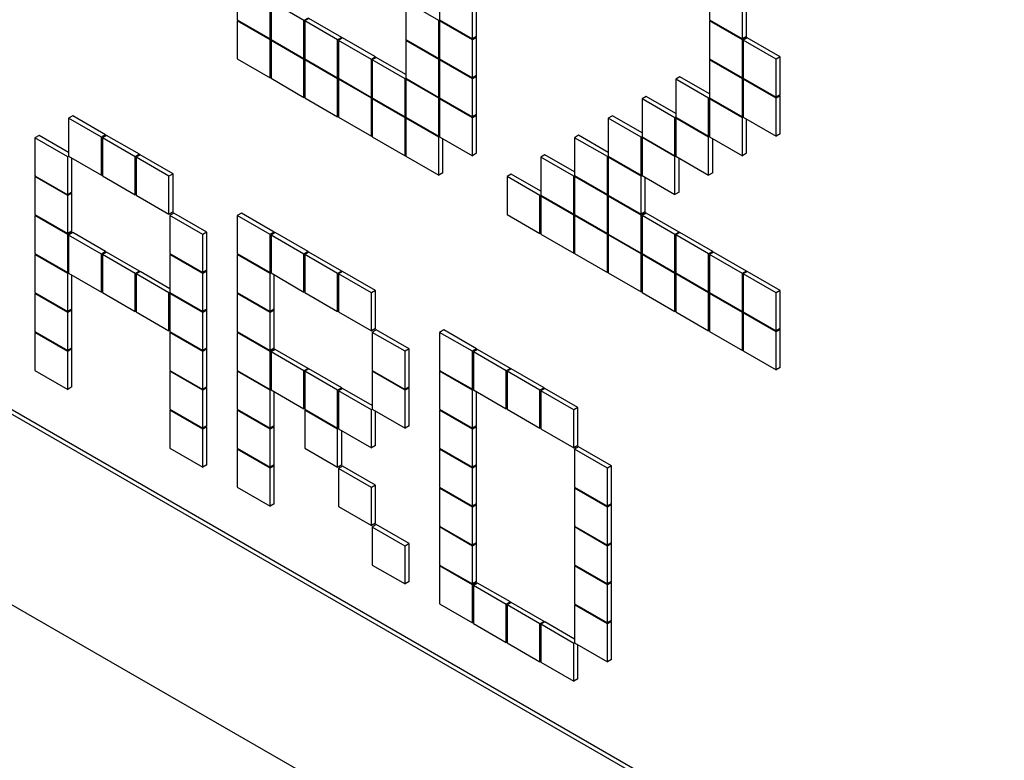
# Model space of a CAD drawing. Header units: millimetres. Extents: x 0 to 4200, y 0 to 2970.
# Tile 68 of 75: x 3128 to 3145, y 2205 to 2218. Entities that reach past the tile are written whole.
import ezdxf

# ---------------------------------------------------------------- set-up
doc = ezdxf.new("R2010")
doc.units = ezdxf.units.MM
doc.header["$LTSCALE"] = 10

msp = doc.modelspace()

# ---------------------------------------------------------------- linework, layer by layer
at = {"color": 7, "linetype": 'Continuous', "lineweight": 25}
for p, q in [((3094.389, 2230.521), (3154.07, 2196.069)), ((3094.46, 2230.562), (3154.07, 2196.15)), ((3093.998, 2227.469), (3154.372, 2192.616)), ((3131.966, 2218.499), (3131.966, 2217.846)), ((3135.445, 2218.499), (3135.445, 2217.846)), ((3140.084, 2218.5), (3140.084, 2217.847)), ((3132.532, 2217.519), (3132.532, 2218.173)), ((3132.546, 2218.164), (3132.546, 2217.511)), ((3133.111, 2217.838), (3132.546, 2218.164)), ((3134.865, 2218.165), (3134.865, 2217.511)), ((3135.431, 2217.838), (3134.865, 2218.165)), ((3136.011, 2217.52), (3136.011, 2218.173)), ((3136.081, 2217.56), (3136.081, 2218.214)), ((3140.649, 2217.52), (3140.649, 2218.173)), ((3140.72, 2217.561), (3140.72, 2218.214)), ((3131.966, 2217.846), (3132.532, 2217.519)), ((3131.98, 2217.838), (3131.966, 2217.83)), ((3131.966, 2217.83), (3131.966, 2217.176)), ((3132.532, 2217.503), (3131.966, 2217.83)), ((3133.182, 2217.879), (3133.111, 2217.838)), ((3133.111, 2217.185), (3133.111, 2217.838)), ((3133.196, 2217.87), (3133.126, 2217.83)), ((3133.126, 2217.83), (3133.126, 2217.176)), ((3133.691, 2217.503), (3133.126, 2217.83)), ((3133.762, 2217.544), (3133.196, 2217.87)), ((3135.445, 2217.846), (3135.431, 2217.838)), ((3135.431, 2217.185), (3135.431, 2217.838)), ((3135.445, 2217.846), (3136.011, 2217.52)), ((3135.459, 2217.838), (3135.445, 2217.83)), ((3135.445, 2217.83), (3135.445, 2217.177)), ((3136.011, 2217.503), (3135.445, 2217.83)), ((3140.084, 2217.847), (3140.649, 2217.52)), ((3140.098, 2217.838), (3140.084, 2217.83)), ((3140.084, 2217.83), (3140.084, 2217.177)), ((3140.649, 2217.504), (3140.084, 2217.83)), ((3132.546, 2217.528), (3132.532, 2217.519)), ((3132.546, 2217.511), (3132.532, 2217.503)), ((3132.532, 2216.85), (3132.532, 2217.503)), ((3132.546, 2217.511), (3133.111, 2217.185)), ((3132.56, 2217.503), (3132.546, 2217.495)), ((3132.546, 2217.495), (3132.546, 2216.842)), ((3133.111, 2217.168), (3132.546, 2217.495)), ((3133.762, 2217.544), (3133.691, 2217.503)), ((3133.691, 2216.85), (3133.691, 2217.503)), ((3133.776, 2217.536), (3133.705, 2217.495)), ((3133.705, 2217.495), (3133.705, 2216.842)), ((3134.271, 2217.168), (3133.705, 2217.495)), ((3133.762, 2217.528), (3133.762, 2217.544)), ((3134.342, 2217.209), (3133.776, 2217.536)), ((3134.865, 2217.511), (3135.431, 2217.185)), ((3134.879, 2217.503), (3134.865, 2217.495)), ((3134.865, 2217.495), (3134.865, 2216.842)), ((3135.431, 2217.168), (3134.865, 2217.495)), ((3136.081, 2217.56), (3136.011, 2217.52)), ((3136.081, 2217.544), (3136.011, 2217.503)), ((3136.011, 2216.85), (3136.011, 2217.503)), ((3136.081, 2217.544), (3136.067, 2217.552)), ((3136.081, 2216.891), (3136.081, 2217.544)), ((3140.72, 2217.561), (3140.649, 2217.52)), ((3140.72, 2217.545), (3140.649, 2217.504)), ((3140.649, 2216.851), (3140.649, 2217.504)), ((3140.734, 2217.536), (3140.663, 2217.496)), ((3140.663, 2217.496), (3140.663, 2216.842)), ((3141.229, 2217.169), (3140.663, 2217.496)), ((3140.72, 2217.545), (3140.706, 2217.553)), ((3140.72, 2217.528), (3140.72, 2217.545)), ((3141.3, 2217.21), (3140.734, 2217.536)), ((3131.966, 2217.176), (3132.532, 2216.85)), ((3133.126, 2217.193), (3133.111, 2217.185)), ((3133.126, 2217.176), (3133.111, 2217.168)), ((3133.111, 2216.515), (3133.111, 2217.168)), ((3133.126, 2217.176), (3133.691, 2216.85)), ((3133.14, 2217.168), (3133.126, 2217.16)), ((3133.126, 2217.16), (3133.126, 2216.507)), ((3133.691, 2216.834), (3133.126, 2217.16)), ((3134.342, 2217.209), (3134.271, 2217.168)), ((3134.271, 2216.515), (3134.271, 2217.168)), ((3134.356, 2217.201), (3134.285, 2217.16)), ((3134.285, 2217.16), (3134.285, 2216.507)), ((3134.851, 2216.834), (3134.285, 2217.16)), ((3134.342, 2217.193), (3134.342, 2217.209)), ((3134.865, 2216.907), (3134.356, 2217.201)), ((3135.445, 2217.193), (3135.431, 2217.185)), ((3135.445, 2217.177), (3135.431, 2217.168)), ((3135.431, 2216.515), (3135.431, 2217.168)), ((3135.445, 2217.177), (3136.011, 2216.85)), ((3135.459, 2217.168), (3135.445, 2217.16)), ((3135.445, 2217.16), (3135.445, 2216.507)), ((3136.011, 2216.834), (3135.445, 2217.16)), ((3140.084, 2217.177), (3140.649, 2216.851)), ((3140.098, 2217.169), (3140.084, 2217.161)), ((3140.084, 2217.161), (3140.084, 2216.508)), ((3140.649, 2216.834), (3140.084, 2217.161)), ((3141.3, 2217.21), (3141.229, 2217.169)), ((3141.229, 2216.516), (3141.229, 2217.169)), ((3141.3, 2216.557), (3141.3, 2217.21)), ((3132.546, 2216.858), (3132.532, 2216.85)), ((3132.546, 2216.842), (3133.111, 2216.515)), ((3133.705, 2216.858), (3133.691, 2216.85)), ((3133.705, 2216.842), (3133.691, 2216.834)), ((3133.691, 2216.18), (3133.691, 2216.834)), ((3133.705, 2216.842), (3134.271, 2216.515)), ((3133.72, 2216.834), (3133.705, 2216.825)), ((3133.705, 2216.825), (3133.705, 2216.172)), ((3134.271, 2216.499), (3133.705, 2216.825)), ((3134.865, 2216.842), (3134.851, 2216.834)), ((3134.851, 2216.18), (3134.851, 2216.834)), ((3134.865, 2216.842), (3135.431, 2216.515)), ((3134.879, 2216.834), (3134.865, 2216.825)), ((3134.865, 2216.825), (3134.865, 2216.172)), ((3135.431, 2216.499), (3134.865, 2216.825)), ((3136.081, 2216.891), (3136.011, 2216.85)), ((3136.081, 2216.875), (3136.011, 2216.834)), ((3136.011, 2216.181), (3136.011, 2216.834)), ((3136.081, 2216.875), (3136.067, 2216.883)), ((3136.081, 2216.221), (3136.081, 2216.875)), ((3139.574, 2216.867), (3139.504, 2216.826)), ((3139.504, 2216.826), (3139.504, 2216.173)), ((3140.069, 2216.499), (3139.504, 2216.826)), ((3140.084, 2216.573), (3139.574, 2216.867)), ((3140.663, 2216.859), (3140.649, 2216.851)), ((3140.663, 2216.842), (3140.649, 2216.834)), ((3140.649, 2216.181), (3140.649, 2216.834)), ((3140.663, 2216.842), (3141.229, 2216.516)), ((3140.678, 2216.834), (3140.663, 2216.826)), ((3140.663, 2216.826), (3140.663, 2216.173)), ((3141.229, 2216.499), (3140.663, 2216.826)), ((3133.126, 2216.523), (3133.111, 2216.515)), ((3133.126, 2216.507), (3133.691, 2216.18)), ((3134.285, 2216.523), (3134.271, 2216.515)), ((3134.285, 2216.507), (3134.271, 2216.499)), ((3134.271, 2215.846), (3134.271, 2216.499)), ((3134.285, 2216.507), (3134.851, 2216.18)), ((3134.299, 2216.499), (3134.285, 2216.491)), ((3134.285, 2216.491), (3134.285, 2215.837)), ((3134.851, 2216.164), (3134.285, 2216.491)), ((3135.445, 2216.523), (3135.431, 2216.515)), ((3135.445, 2216.507), (3135.431, 2216.499)), ((3135.431, 2215.846), (3135.431, 2216.499)), ((3135.445, 2216.507), (3136.011, 2216.181)), ((3135.459, 2216.499), (3135.445, 2216.491)), ((3135.445, 2216.491), (3135.445, 2215.838)), ((3136.011, 2216.164), (3135.445, 2216.491)), ((3138.995, 2216.532), (3138.924, 2216.491)), ((3138.924, 2216.491), (3138.924, 2215.838)), ((3139.49, 2216.165), (3138.924, 2216.491)), ((3139.504, 2216.238), (3138.995, 2216.532)), ((3140.084, 2216.508), (3140.069, 2216.499)), ((3140.069, 2215.846), (3140.069, 2216.499)), ((3140.084, 2216.508), (3140.649, 2216.181)), ((3140.098, 2216.499), (3140.084, 2216.491)), ((3140.084, 2216.491), (3140.084, 2215.838)), ((3140.649, 2216.165), (3140.084, 2216.491)), ((3141.3, 2216.557), (3141.229, 2216.516)), ((3141.3, 2216.54), (3141.229, 2216.499)), ((3141.229, 2215.846), (3141.229, 2216.499)), ((3141.3, 2216.54), (3141.286, 2216.548)), ((3141.3, 2215.887), (3141.3, 2216.54)), ((3129.138, 2216.196), (3129.067, 2216.155)), ((3129.067, 2216.155), (3129.067, 2215.502)), ((3129.633, 2215.829), (3129.067, 2216.155)), ((3129.703, 2215.87), (3129.138, 2216.196)), ((3133.705, 2216.188), (3133.691, 2216.18)), ((3133.705, 2216.172), (3134.271, 2215.846)), ((3134.865, 2216.189), (3134.851, 2216.18)), ((3134.865, 2216.172), (3134.851, 2216.164)), ((3134.851, 2215.511), (3134.851, 2216.164)), ((3134.865, 2216.172), (3135.431, 2215.846)), ((3134.879, 2216.164), (3134.865, 2216.156)), ((3134.865, 2216.156), (3134.865, 2215.503)), ((3135.431, 2215.829), (3134.865, 2216.156)), ((3136.081, 2216.221), (3136.011, 2216.181)), ((3136.081, 2216.205), (3136.011, 2216.164)), ((3136.011, 2215.511), (3136.011, 2216.164)), ((3136.081, 2216.205), (3136.067, 2216.213)), ((3136.081, 2215.552), (3136.081, 2216.205)), ((3138.415, 2216.197), (3138.344, 2216.156)), ((3138.344, 2216.156), (3138.344, 2215.503)), ((3138.91, 2215.83), (3138.344, 2216.156)), ((3138.924, 2215.903), (3138.415, 2216.197)), ((3139.504, 2216.173), (3139.49, 2216.165)), ((3139.49, 2215.511), (3139.49, 2216.165)), ((3139.504, 2216.173), (3140.069, 2215.846)), ((3139.518, 2216.165), (3139.504, 2216.156)), ((3139.504, 2216.156), (3139.504, 2215.503)), ((3140.069, 2215.83), (3139.504, 2216.156)), ((3140.663, 2216.189), (3140.649, 2216.181)), ((3140.663, 2216.173), (3140.649, 2216.165)), ((3140.649, 2215.511), (3140.649, 2216.165)), ((3140.663, 2216.173), (3141.229, 2215.846)), ((3140.72, 2215.552), (3140.72, 2216.14)), ((3128.558, 2215.861), (3128.487, 2215.821)), ((3128.487, 2215.821), (3128.487, 2215.167)), ((3129.053, 2215.494), (3128.487, 2215.821)), ((3129.067, 2215.567), (3128.558, 2215.861)), ((3129.703, 2215.87), (3129.633, 2215.829)), ((3129.633, 2215.176), (3129.633, 2215.829)), ((3129.717, 2215.861), (3129.647, 2215.821)), ((3129.647, 2215.821), (3129.647, 2215.167)), ((3130.212, 2215.494), (3129.647, 2215.821)), ((3129.703, 2215.853), (3129.703, 2215.87)), ((3130.283, 2215.535), (3129.717, 2215.861)), ((3134.285, 2215.854), (3134.271, 2215.846)), ((3134.285, 2215.837), (3134.851, 2215.511)), ((3135.445, 2215.854), (3135.431, 2215.846)), ((3135.445, 2215.838), (3135.431, 2215.829)), ((3135.431, 2215.176), (3135.431, 2215.829)), ((3135.445, 2215.838), (3136.011, 2215.511)), ((3135.502, 2215.217), (3135.502, 2215.805)), ((3137.835, 2215.862), (3137.764, 2215.821)), ((3137.764, 2215.821), (3137.764, 2215.168)), ((3138.33, 2215.495), (3137.764, 2215.821)), ((3138.344, 2215.568), (3137.835, 2215.862)), ((3138.924, 2215.838), (3138.91, 2215.83)), ((3138.91, 2215.176), (3138.91, 2215.83)), ((3138.924, 2215.838), (3139.49, 2215.511)), ((3138.938, 2215.83), (3138.924, 2215.822)), ((3138.924, 2215.822), (3138.924, 2215.168)), ((3139.49, 2215.495), (3138.924, 2215.822)), ((3140.084, 2215.854), (3140.069, 2215.846)), ((3140.084, 2215.838), (3140.069, 2215.83)), ((3140.069, 2215.177), (3140.069, 2215.83)), ((3140.084, 2215.838), (3140.649, 2215.511)), ((3140.14, 2215.217), (3140.14, 2215.805)), ((3141.3, 2215.887), (3141.229, 2215.846)), ((3129.067, 2215.502), (3129.053, 2215.494)), ((3129.053, 2214.841), (3129.053, 2215.494)), ((3129.067, 2215.502), (3129.633, 2215.176)), ((3129.123, 2214.882), (3129.123, 2215.469)), ((3130.283, 2215.535), (3130.212, 2215.494)), ((3130.212, 2214.841), (3130.212, 2215.494)), ((3130.297, 2215.527), (3130.226, 2215.486)), ((3130.226, 2215.486), (3130.226, 2214.833)), ((3130.792, 2215.159), (3130.226, 2215.486)), ((3130.283, 2215.519), (3130.283, 2215.535)), ((3130.863, 2215.2), (3130.297, 2215.527)), ((3134.865, 2215.519), (3134.851, 2215.511)), ((3134.865, 2215.503), (3135.431, 2215.176)), ((3136.081, 2215.552), (3136.011, 2215.511)), ((3137.255, 2215.527), (3137.184, 2215.487)), ((3137.184, 2215.487), (3137.184, 2214.833)), ((3137.75, 2215.16), (3137.184, 2215.487)), ((3137.764, 2215.234), (3137.255, 2215.527)), ((3138.344, 2215.503), (3138.33, 2215.495)), ((3138.33, 2214.842), (3138.33, 2215.495)), ((3138.344, 2215.503), (3138.91, 2215.176)), ((3138.358, 2215.495), (3138.344, 2215.487)), ((3138.344, 2215.487), (3138.344, 2214.833)), ((3138.91, 2215.16), (3138.344, 2215.487)), ((3139.504, 2215.519), (3139.49, 2215.511)), ((3139.504, 2215.503), (3139.49, 2215.495)), ((3139.49, 2214.842), (3139.49, 2215.495)), ((3139.504, 2215.503), (3140.069, 2215.177)), ((3139.56, 2214.883), (3139.56, 2215.47)), ((3140.72, 2215.552), (3140.649, 2215.511)), ((3128.487, 2215.167), (3129.053, 2214.841)), ((3128.501, 2215.159), (3128.487, 2215.151)), ((3128.487, 2215.151), (3128.487, 2214.498)), ((3129.053, 2214.824), (3128.487, 2215.151)), ((3129.647, 2215.184), (3129.633, 2215.176)), ((3129.647, 2215.167), (3130.212, 2214.841)), ((3130.863, 2215.2), (3130.792, 2215.159)), ((3130.792, 2214.506), (3130.792, 2215.159)), ((3130.863, 2214.547), (3130.863, 2215.2)), ((3135.502, 2215.217), (3135.431, 2215.176)), ((3136.675, 2215.193), (3136.605, 2215.152)), ((3136.605, 2215.152), (3136.605, 2214.499)), ((3137.17, 2214.825), (3136.605, 2215.152)), ((3137.184, 2214.899), (3136.675, 2215.193)), ((3137.764, 2215.168), (3137.75, 2215.16)), ((3137.75, 2214.507), (3137.75, 2215.16)), ((3137.764, 2215.168), (3138.33, 2214.842)), ((3137.778, 2215.16), (3137.764, 2215.152)), ((3137.764, 2215.152), (3137.764, 2214.499)), ((3138.33, 2214.825), (3137.764, 2215.152)), ((3138.924, 2215.185), (3138.91, 2215.176)), ((3138.924, 2215.168), (3138.91, 2215.16)), ((3138.91, 2214.507), (3138.91, 2215.16)), ((3138.924, 2215.168), (3139.49, 2214.842)), ((3138.98, 2214.548), (3138.98, 2215.136)), ((3140.14, 2215.217), (3140.069, 2215.177)), ((3129.123, 2214.882), (3129.053, 2214.841)), ((3129.123, 2214.865), (3129.053, 2214.824)), ((3129.053, 2214.171), (3129.053, 2214.824)), ((3129.123, 2214.865), (3129.109, 2214.873)), ((3129.123, 2214.212), (3129.123, 2214.865)), ((3130.226, 2214.849), (3130.212, 2214.841)), ((3130.226, 2214.833), (3130.792, 2214.506)), ((3137.184, 2214.833), (3137.17, 2214.825)), ((3137.17, 2214.172), (3137.17, 2214.825)), ((3137.184, 2214.833), (3137.75, 2214.507)), ((3137.199, 2214.825), (3137.184, 2214.817)), ((3137.184, 2214.817), (3137.184, 2214.164)), ((3137.75, 2214.49), (3137.184, 2214.817)), ((3138.344, 2214.85), (3138.33, 2214.842)), ((3138.344, 2214.833), (3138.33, 2214.825)), ((3138.33, 2214.172), (3138.33, 2214.825)), ((3138.344, 2214.833), (3138.91, 2214.507)), ((3138.358, 2214.825), (3138.344, 2214.817)), ((3138.344, 2214.817), (3138.344, 2214.164)), ((3138.91, 2214.491), (3138.344, 2214.817)), ((3139.56, 2214.883), (3139.49, 2214.842)), ((3128.487, 2214.498), (3129.053, 2214.171)), ((3128.501, 2214.49), (3128.487, 2214.481)), ((3128.487, 2214.481), (3128.487, 2213.828)), ((3129.053, 2214.155), (3128.487, 2214.481)), ((3130.863, 2214.547), (3130.792, 2214.506)), ((3130.877, 2214.522), (3130.806, 2214.482)), ((3130.806, 2214.482), (3130.806, 2213.828)), ((3131.372, 2214.155), (3130.806, 2214.482)), ((3131.443, 2214.196), (3130.877, 2214.522)), ((3132.037, 2214.523), (3131.966, 2214.482)), ((3131.966, 2214.482), (3131.966, 2213.829)), ((3132.532, 2214.155), (3131.966, 2214.482)), ((3132.602, 2214.196), (3132.037, 2214.523)), ((3136.605, 2214.499), (3137.17, 2214.172)), ((3137.764, 2214.515), (3137.75, 2214.507)), ((3137.764, 2214.499), (3137.75, 2214.49)), ((3137.75, 2213.837), (3137.75, 2214.49)), ((3137.764, 2214.499), (3138.33, 2214.172)), ((3137.778, 2214.49), (3137.764, 2214.482)), ((3137.764, 2214.482), (3137.764, 2213.829)), ((3138.33, 2214.156), (3137.764, 2214.482)), ((3138.98, 2214.548), (3138.91, 2214.507)), ((3138.98, 2214.531), (3138.91, 2214.491)), ((3138.91, 2213.837), (3138.91, 2214.491)), ((3138.995, 2214.523), (3138.924, 2214.482)), ((3138.924, 2214.482), (3138.924, 2213.829)), ((3139.49, 2214.156), (3138.924, 2214.482)), ((3138.98, 2214.531), (3138.966, 2214.54)), ((3138.98, 2214.515), (3138.98, 2214.531)), ((3139.56, 2214.197), (3138.995, 2214.523)), ((3129.123, 2214.212), (3129.053, 2214.171)), ((3129.123, 2214.196), (3129.053, 2214.155)), ((3129.053, 2213.502), (3129.053, 2214.155)), ((3129.138, 2214.188), (3129.067, 2214.147)), ((3129.067, 2214.147), (3129.067, 2213.493)), ((3129.633, 2213.82), (3129.067, 2214.147)), ((3129.123, 2214.196), (3129.109, 2214.204)), ((3129.123, 2214.179), (3129.123, 2214.196)), ((3129.703, 2213.861), (3129.138, 2214.188)), ((3131.443, 2214.196), (3131.372, 2214.155)), ((3131.372, 2213.502), (3131.372, 2214.155)), ((3131.443, 2213.543), (3131.443, 2214.196)), ((3132.602, 2214.196), (3132.532, 2214.155)), ((3132.532, 2213.502), (3132.532, 2214.155)), ((3132.617, 2214.188), (3132.546, 2214.147)), ((3132.546, 2214.147), (3132.546, 2213.494)), ((3133.111, 2213.82), (3132.546, 2214.147)), ((3132.602, 2214.18), (3132.602, 2214.196)), ((3133.182, 2213.861), (3132.617, 2214.188)), ((3137.184, 2214.18), (3137.17, 2214.172)), ((3137.184, 2214.164), (3137.75, 2213.837)), ((3138.344, 2214.18), (3138.33, 2214.172)), ((3138.344, 2214.164), (3138.33, 2214.156)), ((3138.33, 2213.503), (3138.33, 2214.156)), ((3138.344, 2214.164), (3138.91, 2213.837)), ((3138.358, 2214.156), (3138.344, 2214.148)), ((3138.344, 2214.148), (3138.344, 2213.494)), ((3138.91, 2213.821), (3138.344, 2214.148)), ((3139.56, 2214.197), (3139.49, 2214.156)), ((3139.49, 2213.503), (3139.49, 2214.156)), ((3139.574, 2214.188), (3139.504, 2214.148)), ((3139.504, 2214.148), (3139.504, 2213.494)), ((3140.069, 2213.821), (3139.504, 2214.148)), ((3139.56, 2214.18), (3139.56, 2214.197)), ((3140.14, 2213.862), (3139.574, 2214.188)), ((3128.487, 2213.828), (3129.053, 2213.502)), ((3128.501, 2213.82), (3128.487, 2213.812)), ((3128.487, 2213.812), (3128.487, 2213.159)), ((3129.053, 2213.485), (3128.487, 2213.812)), ((3129.703, 2213.861), (3129.633, 2213.82)), ((3129.633, 2213.167), (3129.633, 2213.82)), ((3129.717, 2213.853), (3129.647, 2213.812)), ((3129.647, 2213.812), (3129.647, 2213.159)), ((3130.212, 2213.485), (3129.647, 2213.812)), ((3129.703, 2213.845), (3129.703, 2213.861)), ((3130.283, 2213.526), (3129.717, 2213.853)), ((3130.806, 2213.828), (3131.372, 2213.502)), ((3130.82, 2213.82), (3130.806, 2213.812)), ((3130.806, 2213.812), (3130.806, 2213.159)), ((3131.372, 2213.486), (3130.806, 2213.812)), ((3131.966, 2213.829), (3132.532, 2213.502)), ((3131.98, 2213.82), (3131.966, 2213.812)), ((3131.966, 2213.812), (3131.966, 2213.159)), ((3132.532, 2213.486), (3131.966, 2213.812)), ((3133.182, 2213.861), (3133.111, 2213.82)), ((3133.111, 2213.167), (3133.111, 2213.82)), ((3133.196, 2213.853), (3133.126, 2213.812)), ((3133.126, 2213.812), (3133.126, 2213.159)), ((3133.691, 2213.486), (3133.126, 2213.812)), ((3133.182, 2213.845), (3133.182, 2213.861)), ((3133.762, 2213.527), (3133.196, 2213.853)), ((3137.764, 2213.845), (3137.75, 2213.837)), ((3137.764, 2213.829), (3138.33, 2213.503)), ((3138.924, 2213.846), (3138.91, 2213.837)), ((3138.924, 2213.829), (3138.91, 2213.821)), ((3138.91, 2213.168), (3138.91, 2213.821)), ((3138.924, 2213.829), (3139.49, 2213.503)), ((3138.938, 2213.821), (3138.924, 2213.813)), ((3138.924, 2213.813), (3138.924, 2213.16)), ((3139.49, 2213.486), (3138.924, 2213.813)), ((3140.14, 2213.862), (3140.069, 2213.821)), ((3140.069, 2213.168), (3140.069, 2213.821)), ((3140.154, 2213.854), (3140.084, 2213.813)), ((3140.084, 2213.813), (3140.084, 2213.16)), ((3140.649, 2213.486), (3140.084, 2213.813)), ((3140.14, 2213.846), (3140.14, 2213.862)), ((3140.72, 2213.527), (3140.154, 2213.854)), ((3129.067, 2213.51), (3129.053, 2213.502)), ((3129.067, 2213.493), (3129.053, 2213.485)), ((3129.053, 2212.832), (3129.053, 2213.485)), ((3129.067, 2213.493), (3129.633, 2213.167)), ((3129.123, 2212.873), (3129.123, 2213.461)), ((3130.283, 2213.526), (3130.212, 2213.485)), ((3130.212, 2212.832), (3130.212, 2213.485)), ((3130.297, 2213.518), (3130.226, 2213.477)), ((3130.226, 2213.477), (3130.226, 2212.824)), ((3130.792, 2213.151), (3130.226, 2213.477)), ((3130.283, 2213.51), (3130.283, 2213.526)), ((3130.806, 2213.224), (3130.297, 2213.518)), ((3131.443, 2213.543), (3131.372, 2213.502)), ((3131.443, 2213.526), (3131.372, 2213.486)), ((3131.372, 2212.832), (3131.372, 2213.486)), ((3131.443, 2213.526), (3131.429, 2213.535)), ((3131.443, 2212.873), (3131.443, 2213.526)), ((3132.546, 2213.51), (3132.532, 2213.502)), ((3132.546, 2213.494), (3132.532, 2213.486)), ((3132.532, 2212.832), (3132.532, 2213.486)), ((3132.546, 2213.494), (3133.111, 2213.167)), ((3132.602, 2212.873), (3132.602, 2213.461)), ((3133.762, 2213.527), (3133.691, 2213.486)), ((3133.691, 2212.833), (3133.691, 2213.486)), ((3133.776, 2213.518), (3133.705, 2213.478)), ((3133.705, 2213.478), (3133.705, 2212.824)), ((3134.271, 2213.151), (3133.705, 2213.478)), ((3133.762, 2213.51), (3133.762, 2213.527)), ((3134.342, 2213.192), (3133.776, 2213.518)), ((3138.344, 2213.511), (3138.33, 2213.503)), ((3138.344, 2213.494), (3138.91, 2213.168)), ((3139.504, 2213.511), (3139.49, 2213.503)), ((3139.504, 2213.494), (3139.49, 2213.486)), ((3139.49, 2212.833), (3139.49, 2213.486)), ((3139.504, 2213.494), (3140.069, 2213.168)), ((3139.518, 2213.486), (3139.504, 2213.478)), ((3139.504, 2213.478), (3139.504, 2212.825)), ((3140.069, 2213.152), (3139.504, 2213.478)), ((3140.72, 2213.527), (3140.649, 2213.486)), ((3140.649, 2212.833), (3140.649, 2213.486)), ((3140.734, 2213.519), (3140.663, 2213.478)), ((3140.663, 2213.478), (3140.663, 2212.825)), ((3141.229, 2213.152), (3140.663, 2213.478)), ((3140.72, 2213.511), (3140.72, 2213.527)), ((3141.3, 2213.192), (3140.734, 2213.519)), ((3128.487, 2213.159), (3129.053, 2212.832)), ((3128.501, 2213.15), (3128.487, 2213.142)), ((3128.487, 2213.142), (3128.487, 2212.489)), ((3129.053, 2212.816), (3128.487, 2213.142)), ((3129.647, 2213.175), (3129.633, 2213.167)), ((3129.647, 2213.159), (3130.212, 2212.832)), ((3130.806, 2213.159), (3130.792, 2213.151)), ((3130.792, 2212.497), (3130.792, 2213.151)), ((3130.806, 2213.159), (3131.372, 2212.832)), ((3130.82, 2213.151), (3130.806, 2213.143)), ((3130.806, 2213.143), (3130.806, 2212.489)), ((3131.372, 2212.816), (3130.806, 2213.143)), ((3131.966, 2213.159), (3132.532, 2212.832)), ((3131.98, 2213.151), (3131.966, 2213.143)), ((3131.966, 2213.143), (3131.966, 2212.489)), ((3132.532, 2212.816), (3131.966, 2213.143)), ((3133.126, 2213.175), (3133.111, 2213.167)), ((3133.126, 2213.159), (3133.691, 2212.833)), ((3134.342, 2213.192), (3134.271, 2213.151)), ((3134.271, 2212.498), (3134.271, 2213.151)), ((3134.342, 2212.539), (3134.342, 2213.192)), ((3138.924, 2213.176), (3138.91, 2213.168)), ((3138.924, 2213.16), (3139.49, 2212.833)), ((3140.084, 2213.176), (3140.069, 2213.168)), ((3140.084, 2213.16), (3140.069, 2213.152)), ((3140.069, 2212.498), (3140.069, 2213.152)), ((3140.084, 2213.16), (3140.649, 2212.833)), ((3140.098, 2213.152), (3140.084, 2213.143)), ((3140.084, 2213.143), (3140.084, 2212.49)), ((3140.649, 2212.817), (3140.084, 2213.143)), ((3141.3, 2213.192), (3141.229, 2213.152)), ((3141.229, 2212.498), (3141.229, 2213.152)), ((3141.3, 2212.539), (3141.3, 2213.192)), ((3129.123, 2212.873), (3129.053, 2212.832)), ((3129.123, 2212.857), (3129.053, 2212.816)), ((3129.053, 2212.163), (3129.053, 2212.816)), ((3129.123, 2212.857), (3129.109, 2212.865)), ((3129.123, 2212.203), (3129.123, 2212.857)), ((3130.226, 2212.84), (3130.212, 2212.832)), ((3130.226, 2212.824), (3130.792, 2212.497)), ((3131.443, 2212.873), (3131.372, 2212.832)), ((3131.443, 2212.857), (3131.372, 2212.816)), ((3131.372, 2212.163), (3131.372, 2212.816)), ((3131.443, 2212.857), (3131.429, 2212.865)), ((3131.443, 2212.204), (3131.443, 2212.857)), ((3132.602, 2212.873), (3132.532, 2212.832)), ((3132.602, 2212.857), (3132.532, 2212.816)), ((3132.532, 2212.163), (3132.532, 2212.816)), ((3132.602, 2212.857), (3132.588, 2212.865)), ((3132.602, 2212.204), (3132.602, 2212.857)), ((3133.705, 2212.841), (3133.691, 2212.833)), ((3133.705, 2212.824), (3134.271, 2212.498)), ((3139.504, 2212.841), (3139.49, 2212.833)), ((3139.504, 2212.825), (3140.069, 2212.498)), ((3140.663, 2212.841), (3140.649, 2212.833)), ((3140.663, 2212.825), (3140.649, 2212.817)), ((3140.649, 2212.164), (3140.649, 2212.817)), ((3140.663, 2212.825), (3141.229, 2212.498)), ((3140.678, 2212.817), (3140.663, 2212.809)), ((3140.663, 2212.809), (3140.663, 2212.155)), ((3141.229, 2212.482), (3140.663, 2212.809)), ((3134.342, 2212.539), (3134.271, 2212.498)), ((3141.3, 2212.539), (3141.229, 2212.498)), ((3128.487, 2212.489), (3129.053, 2212.163)), ((3128.501, 2212.481), (3128.487, 2212.473)), ((3128.487, 2212.473), (3128.487, 2211.82)), ((3129.053, 2212.146), (3128.487, 2212.473)), ((3130.806, 2212.506), (3130.792, 2212.497)), ((3130.806, 2212.489), (3131.372, 2212.163)), ((3130.82, 2212.481), (3130.806, 2212.473)), ((3130.806, 2212.473), (3130.806, 2211.82)), ((3131.372, 2212.146), (3130.806, 2212.473)), ((3131.966, 2212.489), (3132.532, 2212.163)), ((3131.98, 2212.481), (3131.966, 2212.473)), ((3131.966, 2212.473), (3131.966, 2211.82)), ((3132.532, 2212.146), (3131.966, 2212.473)), ((3134.356, 2212.514), (3134.285, 2212.473)), ((3134.285, 2212.473), (3134.285, 2211.82)), ((3134.851, 2212.147), (3134.285, 2212.473)), ((3134.922, 2212.188), (3134.356, 2212.514)), ((3135.516, 2212.514), (3135.445, 2212.473)), ((3135.445, 2212.473), (3135.445, 2211.82)), ((3136.011, 2212.147), (3135.445, 2212.473)), ((3136.081, 2212.188), (3135.516, 2212.514)), ((3140.084, 2212.506), (3140.069, 2212.498)), ((3140.084, 2212.49), (3140.649, 2212.164)), ((3141.3, 2212.523), (3141.229, 2212.482)), ((3141.229, 2211.829), (3141.229, 2212.482)), ((3141.3, 2212.523), (3141.286, 2212.531)), ((3141.3, 2211.87), (3141.3, 2212.523)), ((3129.123, 2212.203), (3129.053, 2212.163)), ((3131.443, 2212.204), (3131.372, 2212.163)), ((3132.602, 2212.204), (3132.532, 2212.163)), ((3129.123, 2212.187), (3129.053, 2212.146)), ((3129.053, 2211.493), (3129.053, 2212.146)), ((3129.123, 2212.187), (3129.109, 2212.195)), ((3129.123, 2211.534), (3129.123, 2212.187)), ((3131.443, 2212.187), (3131.372, 2212.146)), ((3131.372, 2211.493), (3131.372, 2212.146)), ((3131.443, 2212.187), (3131.429, 2212.195)), ((3131.443, 2211.534), (3131.443, 2212.187)), ((3132.602, 2212.187), (3132.532, 2212.146)), ((3132.532, 2211.493), (3132.532, 2212.146)), ((3132.617, 2212.179), (3132.546, 2212.138)), ((3132.546, 2212.138), (3132.546, 2211.485)), ((3133.111, 2211.812), (3132.546, 2212.138)), ((3132.602, 2212.187), (3132.588, 2212.195)), ((3132.602, 2212.171), (3132.602, 2212.187)), ((3133.182, 2211.853), (3132.617, 2212.179)), ((3134.922, 2212.188), (3134.851, 2212.147)), ((3134.851, 2211.493), (3134.851, 2212.147)), ((3134.922, 2211.534), (3134.922, 2212.188)), ((3136.081, 2212.188), (3136.011, 2212.147)), ((3136.011, 2211.494), (3136.011, 2212.147)), ((3136.095, 2212.179), (3136.025, 2212.139)), ((3136.025, 2212.139), (3136.025, 2211.485)), ((3136.59, 2211.812), (3136.025, 2212.139)), ((3136.081, 2212.171), (3136.081, 2212.188)), ((3136.661, 2211.853), (3136.095, 2212.179)), ((3140.663, 2212.172), (3140.649, 2212.164)), ((3140.663, 2212.155), (3141.229, 2211.829)), ((3141.3, 2211.87), (3141.229, 2211.829)), ((3128.487, 2211.82), (3129.053, 2211.493)), ((3130.806, 2211.82), (3131.372, 2211.493)), ((3130.82, 2211.812), (3130.806, 2211.803)), ((3130.806, 2211.803), (3130.806, 2211.15)), ((3131.372, 2211.477), (3130.806, 2211.803)), ((3131.966, 2211.82), (3132.532, 2211.493)), ((3131.98, 2211.812), (3131.966, 2211.803)), ((3131.966, 2211.803), (3131.966, 2211.15)), ((3132.532, 2211.477), (3131.966, 2211.803)), ((3133.182, 2211.853), (3133.111, 2211.812)), ((3133.111, 2211.159), (3133.111, 2211.812)), ((3133.196, 2211.844), (3133.126, 2211.804)), ((3133.126, 2211.804), (3133.126, 2211.15)), ((3133.691, 2211.477), (3133.126, 2211.804)), ((3133.182, 2211.836), (3133.182, 2211.853)), ((3133.762, 2211.518), (3133.196, 2211.844)), ((3134.285, 2211.82), (3134.851, 2211.493)), ((3134.299, 2211.812), (3134.285, 2211.804)), ((3134.285, 2211.804), (3134.285, 2211.15)), ((3134.851, 2211.477), (3134.285, 2211.804)), ((3135.445, 2211.82), (3136.011, 2211.494)), ((3135.459, 2211.812), (3135.445, 2211.804)), ((3135.445, 2211.804), (3135.445, 2211.151)), ((3136.011, 2211.477), (3135.445, 2211.804)), ((3136.661, 2211.853), (3136.59, 2211.812)), ((3136.59, 2211.159), (3136.59, 2211.812)), ((3136.675, 2211.845), (3136.605, 2211.804)), ((3136.605, 2211.804), (3136.605, 2211.151)), ((3137.17, 2211.477), (3136.605, 2211.804)), ((3136.661, 2211.837), (3136.661, 2211.853)), ((3137.241, 2211.518), (3136.675, 2211.845)), ((3129.123, 2211.534), (3129.053, 2211.493)), ((3131.443, 2211.534), (3131.372, 2211.493)), ((3131.443, 2211.518), (3131.429, 2211.526)), ((3134.922, 2211.534), (3134.851, 2211.493)), ((3134.922, 2211.518), (3134.908, 2211.526)), ((3131.443, 2211.518), (3131.372, 2211.477)), ((3131.372, 2210.824), (3131.372, 2211.477)), ((3131.443, 2210.864), (3131.443, 2211.518)), ((3132.546, 2211.501), (3132.532, 2211.493)), ((3132.546, 2211.485), (3132.532, 2211.477)), ((3132.532, 2210.824), (3132.532, 2211.477)), ((3132.546, 2211.485), (3133.111, 2211.159)), ((3132.602, 2210.865), (3132.602, 2211.452)), ((3133.762, 2211.518), (3133.691, 2211.477)), ((3133.691, 2210.824), (3133.691, 2211.477)), ((3133.776, 2211.51), (3133.705, 2211.469)), ((3133.705, 2211.469), (3133.705, 2210.816)), ((3134.271, 2211.142), (3133.705, 2211.469)), ((3133.762, 2211.502), (3133.762, 2211.518)), ((3134.285, 2211.216), (3133.776, 2211.51)), ((3134.922, 2211.518), (3134.851, 2211.477)), ((3134.851, 2210.824), (3134.851, 2211.477)), ((3134.922, 2210.865), (3134.922, 2211.518)), ((3136.025, 2211.502), (3136.011, 2211.494)), ((3136.025, 2211.485), (3136.011, 2211.477)), ((3136.011, 2210.824), (3136.011, 2211.477)), ((3136.025, 2211.485), (3136.59, 2211.159)), ((3136.081, 2210.865), (3136.081, 2211.453)), ((3137.241, 2211.518), (3137.17, 2211.477)), ((3137.17, 2210.824), (3137.17, 2211.477)), ((3137.255, 2211.51), (3137.184, 2211.469)), ((3137.184, 2211.469), (3137.184, 2210.816)), ((3137.75, 2211.143), (3137.184, 2211.469)), ((3137.241, 2211.502), (3137.241, 2211.518)), ((3137.821, 2211.183), (3137.255, 2211.51)), ((3137.821, 2211.183), (3137.75, 2211.143)), ((3137.821, 2210.53), (3137.821, 2211.183)), ((3130.806, 2211.15), (3131.372, 2210.824)), ((3130.82, 2211.142), (3130.806, 2211.134)), ((3130.806, 2211.134), (3130.806, 2210.481)), ((3131.372, 2210.807), (3130.806, 2211.134)), ((3131.966, 2211.15), (3132.532, 2210.824)), ((3131.98, 2211.142), (3131.966, 2211.134)), ((3131.966, 2211.134), (3131.966, 2210.481)), ((3132.532, 2210.807), (3131.966, 2211.134)), ((3133.126, 2211.167), (3133.111, 2211.159)), ((3133.126, 2211.15), (3133.691, 2210.824)), ((3133.14, 2211.142), (3133.126, 2211.134)), ((3133.126, 2211.134), (3133.126, 2210.481)), ((3133.691, 2210.807), (3133.126, 2211.134)), ((3134.285, 2211.15), (3134.271, 2211.142)), ((3134.271, 2210.489), (3134.271, 2211.142)), ((3134.285, 2211.15), (3134.851, 2210.824)), ((3134.342, 2210.53), (3134.342, 2211.118)), ((3135.445, 2211.151), (3136.011, 2210.824)), ((3135.459, 2211.142), (3135.445, 2211.134)), ((3135.445, 2211.134), (3135.445, 2210.481)), ((3136.011, 2210.808), (3135.445, 2211.134)), ((3136.605, 2211.167), (3136.59, 2211.159)), ((3136.605, 2211.151), (3137.17, 2210.824)), ((3137.75, 2210.489), (3137.75, 2211.143)), ((3131.443, 2210.864), (3131.372, 2210.824)), ((3131.443, 2210.848), (3131.372, 2210.807)), ((3131.443, 2210.848), (3131.429, 2210.856)), ((3131.443, 2210.195), (3131.443, 2210.848)), ((3132.602, 2210.865), (3132.532, 2210.824)), ((3132.602, 2210.848), (3132.532, 2210.807)), ((3132.602, 2210.848), (3132.588, 2210.856)), ((3132.602, 2210.195), (3132.602, 2210.848)), ((3134.922, 2210.865), (3134.851, 2210.824)), ((3136.081, 2210.865), (3136.011, 2210.824)), ((3136.081, 2210.849), (3136.011, 2210.808)), ((3136.081, 2210.849), (3136.067, 2210.857)), ((3136.081, 2210.195), (3136.081, 2210.849)), ((3131.372, 2210.154), (3131.372, 2210.807)), ((3132.532, 2210.154), (3132.532, 2210.807)), ((3133.705, 2210.832), (3133.691, 2210.824)), ((3133.705, 2210.816), (3133.691, 2210.807)), ((3133.691, 2210.154), (3133.691, 2210.807)), ((3133.705, 2210.816), (3134.271, 2210.489)), ((3133.762, 2210.195), (3133.762, 2210.783)), ((3136.011, 2210.154), (3136.011, 2210.808)), ((3137.184, 2210.832), (3137.17, 2210.824)), ((3137.184, 2210.816), (3137.75, 2210.489)), ((3134.342, 2210.53), (3134.271, 2210.489)), ((3137.821, 2210.53), (3137.75, 2210.489)), ((3137.835, 2210.506), (3137.764, 2210.465)), ((3138.401, 2210.179), (3137.835, 2210.506)), ((3130.806, 2210.481), (3131.372, 2210.154)), ((3131.966, 2210.481), (3132.532, 2210.154)), ((3131.98, 2210.473), (3131.966, 2210.464)), ((3131.966, 2210.464), (3131.966, 2209.811)), ((3132.532, 2210.138), (3131.966, 2210.464)), ((3133.126, 2210.481), (3133.691, 2210.154)), ((3135.445, 2210.481), (3136.011, 2210.154)), ((3135.459, 2210.473), (3135.445, 2210.465)), ((3135.445, 2210.465), (3135.445, 2209.811)), ((3136.011, 2210.138), (3135.445, 2210.465)), ((3137.764, 2210.465), (3137.764, 2209.812)), ((3138.33, 2210.138), (3137.764, 2210.465)), ((3131.443, 2210.195), (3131.372, 2210.154)), ((3132.602, 2210.195), (3132.532, 2210.154)), ((3132.602, 2210.179), (3132.532, 2210.138)), ((3132.602, 2210.179), (3132.588, 2210.187)), ((3132.602, 2209.525), (3132.602, 2210.179)), ((3133.762, 2210.195), (3133.691, 2210.154)), ((3133.776, 2210.171), (3133.705, 2210.13)), ((3134.342, 2209.844), (3133.776, 2210.171)), ((3136.081, 2210.195), (3136.011, 2210.154)), ((3136.081, 2210.179), (3136.011, 2210.138)), ((3136.081, 2210.179), (3136.067, 2210.187)), ((3136.081, 2209.526), (3136.081, 2210.179)), ((3138.401, 2210.179), (3138.33, 2210.138)), ((3138.401, 2209.526), (3138.401, 2210.179)), ((3132.532, 2209.485), (3132.532, 2210.138)), ((3133.705, 2210.13), (3133.705, 2209.477)), ((3134.271, 2209.803), (3133.705, 2210.13)), ((3136.011, 2209.485), (3136.011, 2210.138)), ((3138.33, 2209.485), (3138.33, 2210.138)), ((3134.342, 2209.844), (3134.271, 2209.803)), ((3134.342, 2209.191), (3134.342, 2209.844)), ((3131.966, 2209.811), (3132.532, 2209.485)), ((3134.271, 2209.15), (3134.271, 2209.803)), ((3135.445, 2209.811), (3136.011, 2209.485)), ((3135.459, 2209.803), (3135.445, 2209.795)), ((3135.445, 2209.795), (3135.445, 2209.142)), ((3136.011, 2209.469), (3135.445, 2209.795)), ((3137.764, 2209.812), (3138.33, 2209.485)), ((3137.778, 2209.804), (3137.764, 2209.795)), ((3137.764, 2209.795), (3137.764, 2209.142)), ((3138.33, 2209.469), (3137.764, 2209.795)), ((3132.602, 2209.525), (3132.532, 2209.485)), ((3136.081, 2209.526), (3136.011, 2209.485)), ((3136.081, 2209.509), (3136.011, 2209.469)), ((3136.081, 2209.509), (3136.067, 2209.518)), ((3136.081, 2208.856), (3136.081, 2209.509)), ((3138.401, 2209.526), (3138.33, 2209.485)), ((3138.401, 2209.51), (3138.33, 2209.469)), ((3138.401, 2209.51), (3138.386, 2209.518)), ((3138.401, 2208.856), (3138.401, 2209.51)), ((3133.705, 2209.477), (3134.271, 2209.15)), ((3136.011, 2208.815), (3136.011, 2209.469)), ((3138.33, 2208.816), (3138.33, 2209.469)), ((3134.342, 2209.191), (3134.271, 2209.15)), ((3134.356, 2209.166), (3134.285, 2209.125)), ((3134.922, 2208.84), (3134.356, 2209.166)), ((3134.285, 2209.125), (3134.285, 2208.472)), ((3134.851, 2208.799), (3134.285, 2209.125)), ((3135.445, 2209.142), (3136.011, 2208.815)), ((3135.459, 2209.134), (3135.445, 2209.126)), ((3135.445, 2209.126), (3135.445, 2208.472)), ((3136.011, 2208.799), (3135.445, 2209.126)), ((3137.764, 2209.142), (3138.33, 2208.816)), ((3137.778, 2209.134), (3137.764, 2209.126)), ((3137.764, 2209.126), (3137.764, 2208.473)), ((3138.33, 2208.799), (3137.764, 2209.126)), ((3134.922, 2208.84), (3134.851, 2208.799)), ((3134.922, 2208.186), (3134.922, 2208.84)), ((3136.081, 2208.856), (3136.011, 2208.815)), ((3136.081, 2208.84), (3136.011, 2208.799)), ((3136.081, 2208.84), (3136.067, 2208.848)), ((3136.081, 2208.187), (3136.081, 2208.84)), ((3138.401, 2208.856), (3138.33, 2208.816)), ((3138.401, 2208.84), (3138.33, 2208.799)), ((3138.401, 2208.84), (3138.386, 2208.848)), ((3138.401, 2208.187), (3138.401, 2208.84)), ((3134.851, 2208.146), (3134.851, 2208.799)), ((3136.011, 2208.146), (3136.011, 2208.799)), ((3138.33, 2208.146), (3138.33, 2208.799)), ((3137.764, 2208.473), (3138.33, 2208.146)), ((3134.285, 2208.472), (3134.851, 2208.146)), ((3135.445, 2208.472), (3136.011, 2208.146)), ((3135.459, 2208.464), (3135.445, 2208.456)), ((3135.445, 2208.456), (3135.445, 2207.803)), ((3136.011, 2208.129), (3135.445, 2208.456)), ((3137.778, 2208.464), (3137.764, 2208.456)), ((3138.33, 2208.13), (3137.764, 2208.456)), ((3137.764, 2208.456), (3137.764, 2207.803)), ((3134.922, 2208.186), (3134.851, 2208.146)), ((3136.081, 2208.187), (3136.011, 2208.146)), ((3136.081, 2208.17), (3136.011, 2208.129)), ((3136.095, 2208.162), (3136.025, 2208.121)), ((3136.081, 2208.17), (3136.067, 2208.178)), ((3136.081, 2208.154), (3136.081, 2208.17)), ((3136.661, 2207.836), (3136.095, 2208.162)), ((3138.401, 2208.187), (3138.33, 2208.146)), ((3138.401, 2208.17), (3138.33, 2208.13)), ((3138.401, 2208.17), (3138.386, 2208.179)), ((3138.401, 2207.517), (3138.401, 2208.17)), ((3136.011, 2207.476), (3136.011, 2208.129)), ((3136.025, 2208.121), (3136.025, 2207.468)), ((3136.59, 2207.795), (3136.025, 2208.121)), ((3138.33, 2207.476), (3138.33, 2208.13)), ((3135.445, 2207.803), (3136.011, 2207.476)), ((3136.661, 2207.836), (3136.59, 2207.795)), ((3136.675, 2207.827), (3136.605, 2207.787)), ((3136.661, 2207.819), (3136.661, 2207.836)), ((3137.241, 2207.501), (3136.675, 2207.827)), ((3137.764, 2207.803), (3138.33, 2207.476)), ((3136.59, 2207.141), (3136.59, 2207.795)), ((3136.605, 2207.787), (3136.605, 2207.133)), ((3137.17, 2207.46), (3136.605, 2207.787)), ((3137.778, 2207.795), (3137.764, 2207.787)), ((3138.33, 2207.46), (3137.764, 2207.787)), ((3137.764, 2207.787), (3137.764, 2207.133)), ((3136.025, 2207.484), (3136.011, 2207.476)), ((3136.025, 2207.468), (3136.59, 2207.141)), ((3137.241, 2207.501), (3137.17, 2207.46)), ((3137.17, 2206.807), (3137.17, 2207.46)), ((3137.255, 2207.493), (3137.184, 2207.452)), ((3137.241, 2207.484), (3137.241, 2207.501)), ((3137.764, 2207.199), (3137.255, 2207.493)), ((3138.401, 2207.517), (3138.33, 2207.476)), ((3138.401, 2207.501), (3138.33, 2207.46)), ((3138.33, 2206.807), (3138.33, 2207.46)), ((3138.401, 2207.501), (3138.386, 2207.509)), ((3138.401, 2206.848), (3138.401, 2207.501)), ((3137.75, 2207.125), (3137.184, 2207.452)), ((3137.184, 2207.452), (3137.184, 2206.799)), ((3136.605, 2207.15), (3136.59, 2207.141)), ((3136.605, 2207.133), (3137.17, 2206.807)), ((3137.764, 2207.133), (3137.75, 2207.125)), ((3137.75, 2206.472), (3137.75, 2207.125)), ((3137.764, 2207.133), (3138.33, 2206.807)), ((3137.821, 2206.513), (3137.821, 2207.101)), ((3137.184, 2206.815), (3137.17, 2206.807)), ((3137.184, 2206.799), (3137.75, 2206.472)), ((3138.401, 2206.848), (3138.33, 2206.807)), ((3137.821, 2206.513), (3137.75, 2206.472))]:
    msp.add_line(p, q, dxfattribs=at)

doc.saveas('drawing.dxf')
